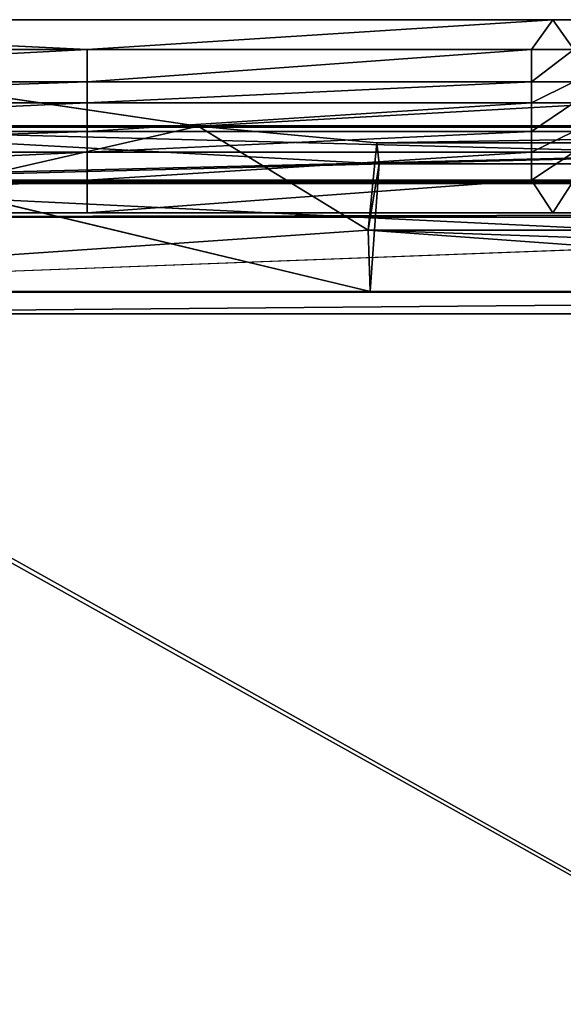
# Model space of a CAD drawing. Extents: x 0 to 35.8, y 0 to 26.7.
# Tile 119 of 227: x 7.4 to 14.8, y 13.4 to 26.7. Entities that reach past the tile are written whole.
import ezdxf

# ---------------------------------------------------------------- set-up
doc = ezdxf.new("R2010")
doc.units = 0
doc.header["$MEASUREMENT"] = 0
doc.layers.get('0').update_dxf_attribs({"color": 13, "linetype": 'CONTINUOUS'})
doc.layers.add('HDS8645C_-_BODY', color=252, linetype='CONTINUOUS')
doc.layers.add('HDS8645C_-_CERAMIC_TOP', color=29, linetype='CONTINUOUS')

# ---------------------------------------------------------------- blocks, each defined once
blk = doc.blocks.new('HIS8055U_TRADECAD_DXF')
at = {"layer": 'HDS8645C_-_BODY', "color": 0}
for p, q in [((-3.29085, 13.3707, 17.53955), (-17.90215, 13.3707, 15.51895)), ((-17.90215, 13.3707, 15.51895), (17.88175, 13.3707, 15.51895)), ((-17.90215, 13.3707, 17.53955), (-9.60695, 12.9644, 17.53955)), ((-8.10155, 11.9261, 15.51895), (-17.90215, 13.3707, 15.51895)), ((-17.90215, 13.3707, 17.53955), (-9.60695, 12.9644, 17.53955)), ((-17.90215, 13.3707, 17.53955), (-3.29085, 13.3707, 17.53955)), ((-17.90215, 13.3707, 15.51895), (17.88175, 13.3707, 15.51895)), ((-8.10155, 11.9261, 15.51895), (-17.90215, 13.3707, 15.51895)), ((-3.29085, 13.3707, 17.53955), (-17.90215, 13.3707, 15.51895)), ((-17.90215, 13.3707, 17.53955), (-3.29085, 13.3707, 17.53955)), ((-3.57775, 12.9644, 17.53955), (-3.29085, 13.3707, 17.53955)), ((-3.57775, 12.9644, 17.53955), (-3.29085, 13.3707, 17.53955)), ((3.28595, 13.3707, 17.53955), (-3.29085, 13.3707, 17.53955)), ((-3.29085, 13.3707, 17.53955), (-3.00385, 12.9644, 17.53955)), ((-3.29085, 13.3707, 17.53955), (-3.00385, 12.9644, 17.53955)), ((3.28595, 13.3707, 17.53955), (-3.29085, 13.3707, 17.53955)), ((-9.60695, 12.9644, 17.53955), (-17.90215, 12.9644, 17.53955)), ((-9.60695, 12.9644, 17.53955), (-17.90215, 12.9644, 17.53955)), ((-3.57775, 12.9644, 16.84645), (-9.60695, 12.9644, 16.84645)), ((-9.60695, 12.9644, 16.84645), (-3.57775, 12.9644, 17.02865)), ((-9.60695, 12.9644, 17.53955), (-3.57775, 12.9644, 17.53955)), ((-9.60695, 12.9644, 16.84645), (-3.57775, 12.9644, 17.02865)), ((-9.60695, 12.9644, 16.84645), (-9.60695, 12.9644, 17.53955)), ((-9.60695, 12.5251, 16.84665), (-9.60695, 12.9644, 16.84645)), ((-3.57775, 12.9644, 16.84645), (-9.60695, 12.9644, 16.84645)), ((-9.60695, 12.9644, 17.53955), (-3.57775, 12.9644, 17.53955)), ((-9.60695, 12.9644, 16.84645), (-9.60695, 12.9644, 17.53955)), ((-9.60695, 12.5251, 16.84665), (-9.60695, 12.9644, 16.84645)), ((-9.60695, 12.5251, 17.53945), (-9.60695, 12.9644, 17.53955)), ((-9.60695, 12.5251, 17.53945), (-9.60695, 12.9644, 17.53955)), ((-3.57775, 12.9644, 16.84645), (-3.57775, 12.9644, 17.02865)), ((-3.57775, 12.9644, 17.02865), (-3.57775, 12.5251, 17.53945)), ((-3.57775, 12.5251, 16.84665), (-3.57775, 12.9644, 16.84645)), ((-3.57775, 12.9644, 17.53955), (-3.57775, 12.5251, 17.53945)), ((-3.57775, 12.9644, 17.02865), (-3.57775, 12.5251, 17.53945)), ((-3.57775, 12.9644, 17.02865), (-3.57775, 12.9644, 17.53955)), ((-3.57775, 12.9644, 16.84645), (-3.57775, 12.9644, 17.02865)), ((-3.57775, 12.9644, 17.02865), (-3.57775, 12.9644, 17.53955)), ((-3.57775, 12.5251, 16.84665), (-3.57775, 12.9644, 16.84645)), ((-3.00385, 12.9644, 17.53955), (-3.57775, 12.9644, 17.53955)), ((-3.57775, 12.9644, 17.53955), (-3.57775, 12.5251, 17.53945)), ((-3.00385, 12.9644, 17.53955), (-3.57775, 12.9644, 17.53955)), ((-17.90215, 12.5251, 17.53945), (-9.60695, 12.5251, 17.53945)), ((-17.90215, 12.5251, 17.53945), (-9.60695, 12.5251, 17.53945)), ((-3.57775, 12.5251, 16.84665), (-9.60695, 12.5251, 16.84665)), ((-9.60695, 12.2422, 17.53945), (-9.60695, 12.5251, 17.53945)), ((-9.60695, 12.5251, 17.53945), (-3.57775, 12.5251, 17.53945)), ((-9.60695, 12.2422, 17.53945), (-9.60695, 12.5251, 17.53945)), ((-9.60695, 12.5251, 16.84665), (-9.60695, 12.5251, 17.53945)), ((-9.60695, 12.5251, 17.53945), (-3.57775, 12.5251, 17.53945)), ((-9.60695, 12.5251, 16.84665), (-9.60695, 12.5251, 17.53945)), ((-3.57775, 12.5251, 16.84665), (-9.60695, 12.5251, 16.84665)), ((-3.57775, 12.5251, 17.53945), (-3.57775, 12.5251, 16.84665)), ((-3.57775, 12.2422, 17.53945), (-3.57775, 12.5251, 17.53945)), ((-3.57775, 12.5251, 17.53945), (-3.00385, 12.5251, 17.53945)), ((-3.57775, 12.5251, 17.53945), (-3.00385, 12.5251, 17.53945)), ((-3.57775, 12.2422, 17.53945), (-3.57775, 12.5251, 17.53945)), ((-3.57775, 12.5251, 17.53945), (-3.57775, 12.5251, 16.84665)), ((-17.90215, 12.2422, 17.53945), (-9.60695, 12.2422, 17.53945)), ((-17.90215, 12.2422, 17.53945), (-9.60695, 12.2422, 17.53945)), ((-9.60695, 12.2422, 17.53945), (-3.57775, 12.2422, 17.53945)), ((-3.57775, 12.2422, 16.84675), (-9.60695, 12.2422, 16.84675)), ((-9.60695, 12.2422, 16.84675), (-9.60695, 12.2422, 17.53945)), ((-9.60695, 12.2422, 17.53945), (-9.60695, 11.8543, 17.53945)), ((-9.60695, 12.2422, 16.84675), (-9.60695, 12.2422, 17.53945)), ((-9.60695, 12.2422, 16.84675), (-9.60695, 11.8543, 16.84695)), ((-9.60695, 12.2422, 17.53945), (-9.60695, 11.8543, 17.53945)), ((-9.60695, 12.2422, 17.53945), (-3.57775, 12.2422, 17.53945)), ((-9.60695, 12.2422, 16.84675), (-9.60695, 11.8543, 16.84695)), ((-3.57775, 12.2422, 16.84675), (-9.60695, 12.2422, 16.84675)), ((-3.57775, 12.2422, 17.53945), (-3.57775, 12.2422, 16.84675)), ((-3.00385, 12.2422, 17.53945), (-3.57775, 12.2422, 17.53945)), ((-3.57775, 11.8543, 17.53945), (-3.57775, 12.2422, 17.53945)), ((-3.00385, 12.2422, 17.53945), (-3.57775, 12.2422, 17.53945)), ((-3.57775, 12.2422, 16.84675), (-3.57775, 11.8543, 16.84695)), ((-3.57775, 12.2422, 17.53945), (-3.57775, 12.2422, 16.84675)), ((-3.57775, 11.8543, 17.53945), (-3.57775, 12.2422, 17.53945)), ((-3.57775, 12.2422, 16.84675), (-3.57775, 11.8543, 16.84695)), ((-8.10155, 11.9261, 15.51895), (-17.90215, 9.6789, 15.52855)), ((-8.10155, 11.9261, 15.51895), (-17.90215, 9.6789, 15.52855)), ((-15.36555, 11.9291, 7.93335), (14.32895, 11.9291, 7.93335)), ((14.32895, 11.9291, -8.00395), (-15.36555, 11.9291, -8.00395)), ((-15.36555, 11.9291, 7.93335), (14.32895, 11.9291, 7.93335)), ((14.32895, 11.9291, -8.00395), (-15.36555, 11.9291, -8.00395)), ((14.07565, 11.9094, 11.80015), (-15.19145, 11.9094, 11.80015)), ((14.07565, 11.9094, 11.80015), (-15.19145, 11.9094, 11.80015)), ((14.18745, 11.9291, 13.76755), (-15.13505, 11.9291, 13.76755)), ((-5.64515, 11.4113, 14.09325), (-15.13505, 11.9291, 13.76755)), ((14.18745, 11.9291, 13.76755), (-15.13505, 11.9291, 13.76755)), ((-15.13505, 11.9291, 13.76755), (-5.76835, 9.6789, 14.17565)), ((-15.13505, 11.9291, 13.76755), (-5.76835, 9.6789, 14.17565)), ((-5.64515, 11.4113, 14.09325), (-15.13505, 11.9291, 13.76755)), ((-5.79555, 10.5126, 15.50145), (-8.10155, 11.9261, 15.51895)), ((8.11395, 11.9261, 15.51895), (-8.10155, 11.9261, 15.51895)), ((-8.10155, 11.9261, 15.51895), (-5.67665, 11.6975, 15.08885)), ((8.11395, 11.9261, 15.51895), (-8.10155, 11.9261, 15.51895)), ((-8.10155, 11.9261, 15.51895), (-5.67665, 11.6975, 15.08885)), ((-5.79555, 10.5126, 15.50145), (-8.10155, 11.9261, 15.51895)), ((-9.60695, 11.8543, 17.53945), (-17.90215, 11.8543, 17.53945)), ((-9.60695, 11.8543, 17.53945), (-17.90215, 11.8543, 17.53945)), ((-9.60695, 11.8543, 17.53945), (-9.60695, 11.5721, 17.53935)), ((-9.60695, 11.8543, 16.84695), (-9.60695, 11.8543, 17.53945)), ((-3.57775, 11.8543, 17.53945), (-9.60695, 11.8543, 17.53945)), ((-9.60695, 11.8543, 16.84695), (-9.60695, 11.8543, 17.53945)), ((-9.60695, 11.8543, 16.84695), (-3.57775, 11.8543, 16.84695)), ((-9.60695, 11.8543, 17.53945), (-9.60695, 11.5721, 17.53935)), ((-3.57775, 11.8543, 17.53945), (-9.60695, 11.8543, 17.53945)), ((-9.60695, 11.8543, 16.84695), (-3.57775, 11.8543, 16.84695)), ((-3.57775, 11.5721, 17.53935), (-3.57775, 11.8543, 17.53945)), ((-3.57775, 11.8543, 17.53945), (-3.00385, 11.8543, 17.53945)), ((-3.57775, 11.8543, 17.53945), (-3.00385, 11.8543, 17.53945)), ((-3.57775, 11.8543, 16.84695), (-3.57775, 11.8543, 17.53945)), ((-3.57775, 11.5721, 17.53935), (-3.57775, 11.8543, 17.53945)), ((-3.57775, 11.8543, 16.84695), (-3.57775, 11.8543, 17.53945)), ((-5.79555, 10.5126, 15.50145), (-5.67665, 11.6975, 15.08885)), ((-5.79555, 10.5126, 15.50145), (-5.67665, 11.6975, 15.08885)), ((-5.67665, 11.6975, 15.08885), (5.75395, 11.6975, 15.08885)), ((-5.67665, 11.6975, 15.08885), (5.75395, 11.6975, 15.08885)), ((-5.67665, 11.6975, 15.08885), (-5.64515, 11.4113, 14.09325)), ((-5.67665, 11.6975, 15.08885), (-5.64515, 11.4113, 14.09325)), ((-17.90215, 11.5721, 17.53935), (-9.60695, 11.5721, 17.53935)), ((-17.90215, 11.5721, 17.53935), (-9.60695, 11.5721, 17.53935)), ((-9.60695, 11.5721, 17.53935), (-9.60695, 11.1933, 17.53935)), ((-9.60695, 11.1933, 16.84725), (-9.60695, 11.5721, 16.84705)), ((-9.60695, 11.5721, 16.84705), (-3.57775, 11.5721, 16.84705)), ((-9.60695, 11.5721, 17.53935), (-3.57775, 11.5721, 17.53935)), ((-9.60695, 11.5721, 16.84705), (-3.57775, 11.5721, 16.84705)), ((-9.60695, 11.5721, 16.84705), (-9.60695, 11.5721, 17.53935)), ((-9.60695, 11.5721, 17.53935), (-3.57775, 11.5721, 17.53935)), ((-9.60695, 11.5721, 16.84705), (-9.60695, 11.5721, 17.53935)), ((-9.60695, 11.1933, 16.84725), (-9.60695, 11.5721, 16.84705)), ((-9.60695, 11.5721, 17.53935), (-9.60695, 11.1933, 17.53935)), ((-3.57775, 11.5721, 16.84705), (-3.57775, 11.5721, 17.53935)), ((-3.57775, 11.5721, 17.53935), (-3.57775, 11.1933, 17.53935)), ((-3.57775, 11.1933, 16.84725), (-3.57775, 11.5721, 16.84705)), ((-3.57775, 11.5721, 17.53935), (-3.57775, 11.1933, 17.53935)), ((-3.57775, 11.5721, 17.53935), (-3.00385, 11.5721, 17.53935)), ((-3.57775, 11.5721, 17.53935), (-3.00385, 11.5721, 17.53935)), ((-3.57775, 11.1933, 16.84725), (-3.57775, 11.5721, 16.84705)), ((-3.57775, 11.5721, 16.84705), (-3.57775, 11.5721, 17.53935)), ((-5.64515, 11.4113, 14.09325), (-5.79555, 10.5126, 15.50145)), ((-5.64515, 11.4113, 14.09325), (-5.79555, 10.5126, 15.50145)), ((-5.76835, 9.6789, 14.17565), (-5.64515, 11.4113, 14.09325)), ((-5.76835, 9.6789, 14.17565), (-5.64515, 11.4113, 14.09325)), ((5.72245, 11.4113, 14.09325), (-5.64515, 11.4113, 14.09325)), ((5.72245, 11.4113, 14.09325), (-5.64515, 11.4113, 14.09325)), ((-9.60695, 11.1933, 17.53935), (-17.90215, 11.1933, 17.53935)), ((-9.60695, 11.1933, 17.53935), (-17.90215, 11.1933, 17.53935)), ((-15.64595, 11.1824, 10.09865), (14.61075, 11.1824, 10.09865)), ((-15.64595, 11.1824, 10.09865), (14.61075, 11.1824, 10.09865)), ((-15.36555, 11.1604, 8.52215), (14.61075, 11.1604, 8.52215)), ((-15.36555, 11.1604, 8.52215), (14.61075, 11.1604, 8.52215)), ((14.32895, 11.1448, -13.32985), (-15.36555, 11.1448, -13.32985)), ((-15.36555, 11.1448, -8.72445), (14.32895, 11.1448, -8.72445)), ((-15.36555, 11.1448, -8.72445), (14.32895, 11.1448, -8.72445)), ((14.32895, 11.1448, -13.32985), (-15.36555, 11.1448, -13.32985)), ((-9.60695, 10.7495, 17.53935), (-9.60695, 11.1933, 17.53935)), ((-9.60695, 11.1933, 17.53935), (-3.57775, 11.1933, 17.53935)), ((-3.57775, 11.1933, 16.84725), (-9.60695, 11.1933, 16.84725)), ((-9.60695, 10.7495, 17.53935), (-9.60695, 11.1933, 17.53935)), ((-9.60695, 11.1933, 17.53935), (-3.57775, 11.1933, 17.53935)), ((-9.60695, 11.1933, 17.53935), (-9.60695, 11.1933, 16.84725)), ((-3.57775, 11.1933, 16.84725), (-9.60695, 11.1933, 16.84725)), ((-9.60695, 11.1933, 17.53935), (-9.60695, 11.1933, 16.84725)), ((-3.57775, 11.1933, 17.53935), (-3.57775, 11.1933, 16.84725)), ((-3.57775, 11.1933, 17.53935), (-3.29085, 10.7495, 17.53935)), ((-3.57775, 11.1933, 17.53935), (-3.29085, 10.7495, 17.53935)), ((-3.57775, 11.1933, 17.53935), (-3.00385, 11.1933, 17.53935)), ((-3.57775, 11.1933, 17.53935), (-3.00385, 11.1933, 17.53935)), ((-3.57775, 11.1933, 17.53935), (-3.57775, 11.1933, 16.84725)), ((-3.00385, 11.1933, 17.53935), (-3.29085, 10.7495, 17.53935)), ((-3.00385, 11.1933, 17.53935), (-3.29085, 10.7495, 17.53935)), ((17.88175, 10.7495, 17.08515), (-17.90215, 10.7495, 17.08515)), ((-17.90215, 10.7495, 17.08515), (-3.29085, 10.7495, 17.53935)), ((-17.90215, 10.7495, 17.08515), (-3.29085, 10.7495, 17.53935)), ((-17.90215, 10.7495, 17.08515), (-9.60695, 10.7495, 17.53935)), ((17.88175, 10.7495, 17.08515), (-17.90215, 10.7495, 17.08515)), ((-9.60695, 10.7495, 17.53935), (-17.90215, 10.7495, 17.53935)), ((-17.90215, 10.7495, 17.08515), (-9.60695, 10.7495, 17.53935)), ((-9.60695, 10.7495, 17.53935), (-17.90215, 10.7495, 17.53935)), ((-9.60695, 10.7495, 17.53935), (-3.29085, 10.7495, 17.53935)), ((-9.60695, 10.7495, 17.53935), (-3.29085, 10.7495, 17.53935)), ((-3.29085, 10.7495, 17.53935), (3.28595, 10.7495, 17.53935)), ((-3.29085, 10.7495, 17.53935), (3.28595, 10.7495, 17.53935)), ((-5.79555, 10.5126, 15.50145), (-17.90215, 9.6789, 15.52855)), ((-5.79555, 10.5126, 15.50145), (-17.90215, 9.6789, 15.52855)), ((5.80565, 10.5126, 15.50145), (-5.79555, 10.5126, 15.50145)), ((5.80565, 10.5126, 15.50145), (-5.79555, 10.5126, 15.50145)), ((-5.76835, 9.6789, 14.17565), (-5.79555, 10.5126, 15.50145)), ((-5.76835, 9.6789, 14.17565), (-5.79555, 10.5126, 15.50145)), ((-0.02095, 10.3558, 15.52525), (-17.90215, 9.6789, 15.52855)), ((-0.02095, 9.6789, 15.52855), (-17.90215, 9.6789, 15.52855)), ((-0.02095, 9.6789, 15.52855), (-17.90215, 9.6789, 15.52855)), ((-17.90215, 9.6789, 15.52855), (17.88175, 9.6789, 15.52855)), ((-17.22295, 9.6789, -13.78865), (17.28565, 9.6789, -13.78865)), ((-17.22295, 9.6789, -13.78865), (17.28565, 9.6789, -13.78865)), ((17.28565, 9.6713, -14.33995), (-17.22295, 9.6713, -14.33995)), ((17.28565, 9.6713, -14.33995), (-17.22295, 9.6713, -14.33995)), ((17.28565, 9.6713, -14.33995), (-17.22295, 9.6713, -14.33995)), ((-15.72925, 9.6789, 14.16325), (-5.76835, 9.6789, 14.17565)), ((-15.72925, 9.6789, 14.16325), (-5.76835, 9.6789, 14.17565)), ((-15.64595, 9.6789, -13.32985), (14.86185, 9.6789, -13.32985)), ((-15.64595, 9.6789, -13.32985), (14.86185, 9.6789, -13.32985)), ((-0.02095, 9.6789, 15.52855), (-5.76835, 9.6789, 14.17565)), ((-5.76835, 9.6789, 14.17565), (-0.02095, 9.6789, 14.29335)), ((-0.02095, 9.6789, 15.52855), (-5.76835, 9.6789, 14.17565)), ((5.72645, 9.6789, 14.17565), (-5.76835, 9.6789, 14.17565)), ((16.64532, 9.37696, -14.65245), (-16.56002, 9.37696, -14.65245)), ((16.64532, 9.37696, -14.65245), (-16.56002, 9.37696, -14.65245))]:
    blk.add_line(p, q, dxfattribs=at)
at = {"layer": 'HDS8645C_-_CERAMIC_TOP', "color": 0}
for p, q in [((17.83165, 10.6876, 17.08515), (-17.76255, 10.6876, 17.08515)), ((-17.76255, 10.6876, 17.27015), (17.83165, 10.6876, 17.27015)), ((-17.76255, 10.6876, 17.27015), (17.83165, 10.6876, 17.27015)), ((17.83165, 10.6876, 17.08515), (-17.76255, 10.6876, 17.08515))]:
    blk.add_line(p, q, dxfattribs=at)
at = {"color": 0}
mesh = blk.add_polyface(dxfattribs=at)
corners = [(17.28565, -9.6021, -14.33995), (-17.22295, 9.6713, -14.33995), (-17.22295, -9.6021, -14.33995), (17.28565, 9.6713, -14.33995)]
mesh.append_faces([[corners[k] for k in face] for face in [(0, 1, 2), (1, 0, 3)]], dxfattribs={"vtx0": -1, "color": 0})
at = {"layer": 'HDS8645C_-_BODY', "color": 0}
mesh = blk.add_polyface(dxfattribs=at)
corners = [(3.28595, 13.3707, 17.53955), (-17.90215, 13.3707, 15.51895), (17.88175, 13.3707, 15.51895), (-3.29085, 13.3707, 17.53955)]
mesh.append_faces([[corners[k] for k in face] for face in [(0, 1, 2), (1, 0, 3)]], dxfattribs={"vtx0": -1, "color": 0})
mesh = blk.add_polyface(dxfattribs=at)
corners = [(-9.60695, 12.9644, 17.53955), (-17.90215, 12.9644, 17.53955), (-17.90215, 13.3707, 17.53955)]
mesh.append_faces([[corners[k] for k in face] for face in [(0, 1, 2)]], dxfattribs={"color": 0})
mesh = blk.add_polyface(dxfattribs=at)
corners = [(-8.10155, 11.9261, 15.51895), (-17.90215, 13.3707, 15.51895), (-17.90215, 9.6789, 15.52855)]
mesh.append_faces([[corners[k] for k in face] for face in [(0, 1, 2)]], dxfattribs={"color": 0})
mesh = blk.add_polyface(dxfattribs=at)
corners = [(-3.29085, 13.3707, 17.53955), (-9.60695, 12.9644, 17.53955), (-17.90215, 13.3707, 17.53955), (-3.57775, 12.9644, 17.53955)]
mesh.append_faces([[corners[k] for k in face] for face in [(0, 1, 2), (1, 0, 3)]], dxfattribs={"vtx0": -1, "color": 0})
mesh = blk.add_polyface(dxfattribs=at)
corners = [(-8.10155, 11.9261, 15.51895), (17.88175, 13.3707, 15.51895), (-17.90215, 13.3707, 15.51895), (8.11395, 11.9261, 15.51895)]
mesh.append_faces([[corners[k] for k in face] for face in [(0, 1, 2), (1, 0, 3)]], dxfattribs={"vtx0": -1, "color": 0})
mesh = blk.add_polyface(dxfattribs=at)
corners = [(-17.90215, 13.3707, 17.53955), (-17.90215, 13.3707, 15.51895), (-3.29085, 13.3707, 17.53955)]
mesh.append_faces([[corners[k] for k in face] for face in [(0, 1, 2)]], dxfattribs={"color": 0})
mesh = blk.add_polyface(dxfattribs=at)
corners = [(-3.00385, 12.9644, 17.53955), (-3.57775, 12.9644, 17.53955), (-3.29085, 13.3707, 17.53955)]
mesh.append_faces([[corners[k] for k in face] for face in [(0, 1, 2)]], dxfattribs={"color": 0})
mesh = blk.add_polyface(dxfattribs=at)
corners = [(3.28595, 13.3707, 17.53955), (-3.00385, 12.9644, 17.53955), (-3.29085, 13.3707, 17.53955), (2.97155, 12.9644, 17.53955)]
mesh.append_faces([[corners[k] for k in face] for face in [(0, 1, 2), (1, 0, 3)]], dxfattribs={"vtx0": -1, "color": 0})
mesh = blk.add_polyface(dxfattribs=at)
corners = [(-9.60695, 12.9644, 17.53955), (-17.90215, 12.5251, 17.53945), (-17.90215, 12.9644, 17.53955), (-9.60695, 12.5251, 17.53945)]
mesh.append_faces([[corners[k] for k in face] for face in [(0, 1, 2), (1, 0, 3)]], dxfattribs={"vtx0": -1, "color": 0})
mesh = blk.add_polyface(dxfattribs=at)
corners = [(-3.57775, 12.9644, 17.02865), (-3.57775, 12.9644, 16.84645), (-9.60695, 12.9644, 16.84645)]
mesh.append_faces([[corners[k] for k in face] for face in [(0, 1, 2)]], dxfattribs={"color": 0})
mesh = blk.add_polyface(dxfattribs=at)
corners = [(-9.60695, 12.9644, 17.53955), (-3.57775, 12.9644, 17.02865), (-9.60695, 12.9644, 16.84645), (-3.57775, 12.9644, 17.53955)]
mesh.append_faces([[corners[k] for k in face] for face in [(0, 1, 2), (1, 0, 3)]], dxfattribs={"vtx0": -1, "color": 0})
mesh = blk.add_polyface(dxfattribs=at)
corners = [(-3.57775, 12.9644, 16.84645), (-9.60695, 12.5251, 16.84665), (-9.60695, 12.9644, 16.84645), (-3.57775, 12.5251, 16.84665)]
mesh.append_faces([[corners[k] for k in face] for face in [(0, 1, 2), (1, 0, 3)]], dxfattribs={"vtx0": -1, "color": 0})
mesh = blk.add_polyface(dxfattribs=at)
corners = [(-9.60695, 12.9644, 17.53955), (-9.60695, 12.5251, 16.84665), (-9.60695, 12.5251, 17.53945), (-9.60695, 12.9644, 16.84645)]
mesh.append_faces([[corners[k] for k in face] for face in [(0, 1, 2), (1, 0, 3)]], dxfattribs={"vtx0": -1, "color": 0})
mesh = blk.add_polyface(dxfattribs=at)
corners = [(-3.57775, 12.9644, 16.84645), (-3.57775, 12.5251, 17.53945), (-3.57775, 12.5251, 16.84665), (-3.57775, 12.9644, 17.02865)]
mesh.append_faces([[corners[k] for k in face] for face in [(0, 1, 2), (1, 0, 3)]], dxfattribs={"vtx0": -1, "color": 0})
mesh = blk.add_polyface(dxfattribs=at)
corners = [(-3.57775, 12.9644, 17.53955), (-3.57775, 12.5251, 17.53945), (-3.57775, 12.9644, 17.02865)]
mesh.append_faces([[corners[k] for k in face] for face in [(0, 1, 2)]], dxfattribs={"color": 0})
mesh = blk.add_polyface(dxfattribs=at)
corners = [(-3.00385, 12.9644, 17.53955), (-3.57775, 12.5251, 17.53945), (-3.57775, 12.9644, 17.53955), (-3.00385, 12.5251, 17.53945)]
mesh.append_faces([[corners[k] for k in face] for face in [(0, 1, 2), (1, 0, 3)]], dxfattribs={"vtx0": -1, "color": 0})
mesh = blk.add_polyface(dxfattribs=at)
corners = [(-9.60695, 12.5251, 17.53945), (-17.90215, 12.2422, 17.53945), (-17.90215, 12.5251, 17.53945), (-9.60695, 12.2422, 17.53945)]
mesh.append_faces([[corners[k] for k in face] for face in [(0, 1, 2), (1, 0, 3)]], dxfattribs={"vtx0": -1, "color": 0})
mesh = blk.add_polyface(dxfattribs=at)
corners = [(-3.57775, 12.5251, 17.53945), (-9.60695, 12.2422, 17.53945), (-9.60695, 12.5251, 17.53945), (-3.57775, 12.2422, 17.53945)]
mesh.append_faces([[corners[k] for k in face] for face in [(0, 1, 2), (1, 0, 3)]], dxfattribs={"vtx0": -1, "color": 0})
mesh = blk.add_polyface(dxfattribs=at)
corners = [(-3.57775, 12.5251, 17.53945), (-9.60695, 12.5251, 16.84665), (-3.57775, 12.5251, 16.84665), (-9.60695, 12.5251, 17.53945)]
mesh.append_faces([[corners[k] for k in face] for face in [(0, 1, 2), (1, 0, 3)]], dxfattribs={"vtx0": -1, "color": 0})
mesh = blk.add_polyface(dxfattribs=at)
corners = [(-3.00385, 12.5251, 17.53945), (-3.57775, 12.2422, 17.53945), (-3.57775, 12.5251, 17.53945), (-3.00385, 12.2422, 17.53945)]
mesh.append_faces([[corners[k] for k in face] for face in [(0, 1, 2), (1, 0, 3)]], dxfattribs={"vtx0": -1, "color": 0})
mesh = blk.add_polyface(dxfattribs=at)
corners = [(-9.60695, 12.2422, 17.53945), (-17.90215, 11.8543, 17.53945), (-17.90215, 12.2422, 17.53945), (-9.60695, 11.8543, 17.53945)]
mesh.append_faces([[corners[k] for k in face] for face in [(0, 1, 2), (1, 0, 3)]], dxfattribs={"vtx0": -1, "color": 0})
mesh = blk.add_polyface(dxfattribs=at)
corners = [(-9.60695, 12.2422, 17.53945), (-3.57775, 12.2422, 16.84675), (-9.60695, 12.2422, 16.84675), (-3.57775, 12.2422, 17.53945)]
mesh.append_faces([[corners[k] for k in face] for face in [(0, 1, 2), (1, 0, 3)]], dxfattribs={"vtx0": -1, "color": 0})
mesh = blk.add_polyface(dxfattribs=at)
corners = [(-9.60695, 12.2422, 17.53945), (-9.60695, 11.8543, 16.84695), (-9.60695, 11.8543, 17.53945), (-9.60695, 12.2422, 16.84675)]
mesh.append_faces([[corners[k] for k in face] for face in [(0, 1, 2), (1, 0, 3)]], dxfattribs={"vtx0": -1, "color": 0})
mesh = blk.add_polyface(dxfattribs=at)
corners = [(-3.57775, 12.2422, 16.84675), (-9.60695, 11.8543, 16.84695), (-9.60695, 12.2422, 16.84675), (-3.57775, 11.8543, 16.84695)]
mesh.append_faces([[corners[k] for k in face] for face in [(0, 1, 2), (1, 0, 3)]], dxfattribs={"vtx0": -1, "color": 0})
mesh = blk.add_polyface(dxfattribs=at)
corners = [(-3.00385, 12.2422, 17.53945), (-3.57775, 11.8543, 17.53945), (-3.57775, 12.2422, 17.53945), (-3.00385, 11.8543, 17.53945)]
mesh.append_faces([[corners[k] for k in face] for face in [(0, 1, 2), (1, 0, 3)]], dxfattribs={"vtx0": -1, "color": 0})
mesh = blk.add_polyface(dxfattribs=at)
corners = [(-3.57775, 12.2422, 16.84675), (-3.57775, 11.8543, 17.53945), (-3.57775, 11.8543, 16.84695), (-3.57775, 12.2422, 17.53945)]
mesh.append_faces([[corners[k] for k in face] for face in [(0, 1, 2), (1, 0, 3)]], dxfattribs={"vtx0": -1, "color": 0})
mesh = blk.add_polyface(dxfattribs=at)
corners = [(-5.79555, 10.5126, 15.50145), (-8.10155, 11.9261, 15.51895), (-17.90215, 9.6789, 15.52855)]
mesh.append_faces([[corners[k] for k in face] for face in [(0, 1, 2)]], dxfattribs={"color": 0})
mesh = blk.add_polyface(dxfattribs=at)
corners = [(-5.76835, 9.6789, 14.17565), (-15.72925, 9.6789, 14.16325), (-15.13505, 11.9291, 13.76755)]
mesh.append_faces([[corners[k] for k in face] for face in [(0, 1, 2)]], dxfattribs={"color": 0})
mesh = blk.add_polyface(dxfattribs=at)
corners = [(14.07565, 11.9094, 11.80015), (-15.64595, 11.1824, 10.09865), (14.61075, 11.1824, 10.09865), (-15.19145, 11.9094, 11.80015)]
mesh.append_faces([[corners[k] for k in face] for face in [(0, 1, 2), (1, 0, 3)]], dxfattribs={"vtx0": -1, "color": 0})
mesh = blk.add_polyface(dxfattribs=at)
corners = [(14.32895, 11.9291, 7.93335), (-15.36555, 11.1604, 8.52215), (-15.36555, 11.9291, 7.93335), (14.61075, 11.1604, 8.52215)]
mesh.append_faces([[corners[k] for k in face] for face in [(0, 1, 2), (1, 0, 3)]], dxfattribs={"vtx0": -1, "color": 0})
mesh = blk.add_polyface(dxfattribs=at)
corners = [(14.32895, 11.1448, -8.72445), (-15.36555, 11.9291, -8.00395), (-15.36555, 11.1448, -8.72445), (14.32895, 11.9291, -8.00395)]
mesh.append_faces([[corners[k] for k in face] for face in [(0, 1, 2), (1, 0, 3)]], dxfattribs={"vtx0": -1, "color": 0})
mesh = blk.add_polyface(dxfattribs=at)
corners = [(14.32895, 11.9291, 7.93335), (-15.36555, 11.9291, -8.00395), (14.32895, 11.9291, -8.00395), (-15.36555, 11.9291, 7.93335)]
mesh.append_faces([[corners[k] for k in face] for face in [(0, 1, 2), (1, 0, 3)]], dxfattribs={"vtx0": -1, "color": 0})
mesh = blk.add_polyface(dxfattribs=at)
corners = [(14.18745, 11.9291, 13.76755), (-15.19145, 11.9094, 11.80015), (14.07565, 11.9094, 11.80015), (-15.13505, 11.9291, 13.76755)]
mesh.append_faces([[corners[k] for k in face] for face in [(0, 1, 2), (1, 0, 3)]], dxfattribs={"vtx0": -1, "color": 0})
mesh = blk.add_polyface(dxfattribs=at)
corners = [(14.18745, 11.9291, 13.76755), (-5.64515, 11.4113, 14.09325), (-15.13505, 11.9291, 13.76755), (5.72245, 11.4113, 14.09325)]
mesh.append_faces([[corners[k] for k in face] for face in [(0, 1, 2), (1, 0, 3)]], dxfattribs={"vtx0": -1, "color": 0})
mesh = blk.add_polyface(dxfattribs=at)
corners = [(-5.64515, 11.4113, 14.09325), (-5.76835, 9.6789, 14.17565), (-15.13505, 11.9291, 13.76755)]
mesh.append_faces([[corners[k] for k in face] for face in [(0, 1, 2)]], dxfattribs={"color": 0})
mesh = blk.add_polyface(dxfattribs=at)
corners = [(8.11395, 11.9261, 15.51895), (-5.67665, 11.6975, 15.08885), (5.75395, 11.6975, 15.08885), (-8.10155, 11.9261, 15.51895)]
mesh.append_faces([[corners[k] for k in face] for face in [(0, 1, 2), (1, 0, 3)]], dxfattribs={"vtx0": -1, "color": 0})
mesh = blk.add_polyface(dxfattribs=at)
corners = [(-5.67665, 11.6975, 15.08885), (-8.10155, 11.9261, 15.51895), (-5.79555, 10.5126, 15.50145)]
mesh.append_faces([[corners[k] for k in face] for face in [(0, 1, 2)]], dxfattribs={"color": 0})
mesh = blk.add_polyface(dxfattribs=at)
corners = [(-9.60695, 11.8543, 17.53945), (-17.90215, 11.5721, 17.53935), (-17.90215, 11.8543, 17.53945), (-9.60695, 11.5721, 17.53935)]
mesh.append_faces([[corners[k] for k in face] for face in [(0, 1, 2), (1, 0, 3)]], dxfattribs={"vtx0": -1, "color": 0})
mesh = blk.add_polyface(dxfattribs=at)
corners = [(-3.57775, 11.8543, 17.53945), (-9.60695, 11.8543, 16.84695), (-3.57775, 11.8543, 16.84695), (-9.60695, 11.8543, 17.53945)]
mesh.append_faces([[corners[k] for k in face] for face in [(0, 1, 2), (1, 0, 3)]], dxfattribs={"vtx0": -1, "color": 0})
mesh = blk.add_polyface(dxfattribs=at)
corners = [(-3.57775, 11.8543, 17.53945), (-9.60695, 11.5721, 17.53935), (-9.60695, 11.8543, 17.53945), (-3.57775, 11.5721, 17.53935)]
mesh.append_faces([[corners[k] for k in face] for face in [(0, 1, 2), (1, 0, 3)]], dxfattribs={"vtx0": -1, "color": 0})
mesh = blk.add_polyface(dxfattribs=at)
corners = [(-3.00385, 11.8543, 17.53945), (-3.57775, 11.5721, 17.53935), (-3.57775, 11.8543, 17.53945), (-3.00385, 11.5721, 17.53935)]
mesh.append_faces([[corners[k] for k in face] for face in [(0, 1, 2), (1, 0, 3)]], dxfattribs={"vtx0": -1, "color": 0})
mesh = blk.add_polyface(dxfattribs=at)
corners = [(-5.67665, 11.6975, 15.08885), (-5.79555, 10.5126, 15.50145), (-5.64515, 11.4113, 14.09325)]
mesh.append_faces([[corners[k] for k in face] for face in [(0, 1, 2)]], dxfattribs={"color": 0})
mesh = blk.add_polyface(dxfattribs=at)
corners = [(5.75395, 11.6975, 15.08885), (-5.64515, 11.4113, 14.09325), (5.72245, 11.4113, 14.09325), (-5.67665, 11.6975, 15.08885)]
mesh.append_faces([[corners[k] for k in face] for face in [(0, 1, 2), (1, 0, 3)]], dxfattribs={"vtx0": -1, "color": 0})
mesh = blk.add_polyface(dxfattribs=at)
corners = [(-9.60695, 11.5721, 17.53935), (-17.90215, 11.1933, 17.53935), (-17.90215, 11.5721, 17.53935), (-9.60695, 11.1933, 17.53935)]
mesh.append_faces([[corners[k] for k in face] for face in [(0, 1, 2), (1, 0, 3)]], dxfattribs={"vtx0": -1, "color": 0})
mesh = blk.add_polyface(dxfattribs=at)
corners = [(-3.57775, 11.5721, 16.84705), (-9.60695, 11.1933, 16.84725), (-9.60695, 11.5721, 16.84705), (-3.57775, 11.1933, 16.84725)]
mesh.append_faces([[corners[k] for k in face] for face in [(0, 1, 2), (1, 0, 3)]], dxfattribs={"vtx0": -1, "color": 0})
mesh = blk.add_polyface(dxfattribs=at)
corners = [(-9.60695, 11.5721, 17.53935), (-3.57775, 11.5721, 16.84705), (-9.60695, 11.5721, 16.84705), (-3.57775, 11.5721, 17.53935)]
mesh.append_faces([[corners[k] for k in face] for face in [(0, 1, 2), (1, 0, 3)]], dxfattribs={"vtx0": -1, "color": 0})
mesh = blk.add_polyface(dxfattribs=at)
corners = [(-9.60695, 11.5721, 17.53935), (-9.60695, 11.1933, 16.84725), (-9.60695, 11.1933, 17.53935), (-9.60695, 11.5721, 16.84705)]
mesh.append_faces([[corners[k] for k in face] for face in [(0, 1, 2), (1, 0, 3)]], dxfattribs={"vtx0": -1, "color": 0})
mesh = blk.add_polyface(dxfattribs=at)
corners = [(-3.57775, 11.5721, 16.84705), (-3.57775, 11.1933, 17.53935), (-3.57775, 11.1933, 16.84725), (-3.57775, 11.5721, 17.53935)]
mesh.append_faces([[corners[k] for k in face] for face in [(0, 1, 2), (1, 0, 3)]], dxfattribs={"vtx0": -1, "color": 0})
mesh = blk.add_polyface(dxfattribs=at)
corners = [(-3.00385, 11.5721, 17.53935), (-3.57775, 11.1933, 17.53935), (-3.57775, 11.5721, 17.53935), (-3.00385, 11.1933, 17.53935)]
mesh.append_faces([[corners[k] for k in face] for face in [(0, 1, 2), (1, 0, 3)]], dxfattribs={"vtx0": -1, "color": 0})
mesh = blk.add_polyface(dxfattribs=at)
corners = [(-5.64515, 11.4113, 14.09325), (-5.79555, 10.5126, 15.50145), (-5.76835, 9.6789, 14.17565)]
mesh.append_faces([[corners[k] for k in face] for face in [(0, 1, 2)]], dxfattribs={"color": 0})
mesh = blk.add_polyface(dxfattribs=at)
corners = [(-9.60695, 11.1933, 17.53935), (-17.90215, 10.7495, 17.53935), (-17.90215, 11.1933, 17.53935), (-9.60695, 10.7495, 17.53935)]
mesh.append_faces([[corners[k] for k in face] for face in [(0, 1, 2), (1, 0, 3)]], dxfattribs={"vtx0": -1, "color": 0})
mesh = blk.add_polyface(dxfattribs=at)
corners = [(14.61075, 11.1824, 10.09865), (-15.36555, 11.1604, 8.52215), (14.61075, 11.1604, 8.52215), (-15.64595, 11.1824, 10.09865)]
mesh.append_faces([[corners[k] for k in face] for face in [(0, 1, 2), (1, 0, 3)]], dxfattribs={"vtx0": -1, "color": 0})
mesh = blk.add_polyface(dxfattribs=at)
corners = [(14.86185, 9.6789, -13.32985), (-15.36555, 11.1448, -13.32985), (-15.64595, 9.6789, -13.32985), (14.32895, 11.1448, -13.32985)]
mesh.append_faces([[corners[k] for k in face] for face in [(0, 1, 2), (1, 0, 3)]], dxfattribs={"vtx0": -1, "color": 0})
mesh = blk.add_polyface(dxfattribs=at)
corners = [(14.32895, 11.1448, -8.72445), (-15.36555, 11.1448, -13.32985), (14.32895, 11.1448, -13.32985), (-15.36555, 11.1448, -8.72445)]
mesh.append_faces([[corners[k] for k in face] for face in [(0, 1, 2), (1, 0, 3)]], dxfattribs={"vtx0": -1, "color": 0})
mesh = blk.add_polyface(dxfattribs=at)
corners = [(-3.57775, 11.1933, 17.53935), (-9.60695, 10.7495, 17.53935), (-9.60695, 11.1933, 17.53935), (-3.29085, 10.7495, 17.53935)]
mesh.append_faces([[corners[k] for k in face] for face in [(0, 1, 2), (1, 0, 3)]], dxfattribs={"vtx0": -1, "color": 0})
mesh = blk.add_polyface(dxfattribs=at)
corners = [(-3.57775, 11.1933, 17.53935), (-9.60695, 11.1933, 16.84725), (-3.57775, 11.1933, 16.84725), (-9.60695, 11.1933, 17.53935)]
mesh.append_faces([[corners[k] for k in face] for face in [(0, 1, 2), (1, 0, 3)]], dxfattribs={"vtx0": -1, "color": 0})
mesh = blk.add_polyface(dxfattribs=at)
corners = [(-3.00385, 11.1933, 17.53935), (-3.29085, 10.7495, 17.53935), (-3.57775, 11.1933, 17.53935)]
mesh.append_faces([[corners[k] for k in face] for face in [(0, 1, 2)]], dxfattribs={"color": 0})
mesh = blk.add_polyface(dxfattribs=at)
corners = [(-3.00385, 11.1933, 17.53935), (3.28595, 10.7495, 17.53935), (-3.29085, 10.7495, 17.53935), (2.97155, 11.1933, 17.53935)]
mesh.append_faces([[corners[k] for k in face] for face in [(0, 1, 2), (1, 0, 3)]], dxfattribs={"vtx0": -1, "color": 0})
mesh = blk.add_polyface(dxfattribs=at)
corners = [(-3.29085, 10.7495, 17.53935), (17.88175, 10.7495, 17.08515), (-17.90215, 10.7495, 17.08515), (3.28595, 10.7495, 17.53935)]
mesh.append_faces([[corners[k] for k in face] for face in [(0, 1, 2), (1, 0, 3)]], dxfattribs={"vtx0": -1, "color": 0})
mesh = blk.add_polyface(dxfattribs=at)
corners = [(-3.29085, 10.7495, 17.53935), (-17.90215, 10.7495, 17.08515), (-9.60695, 10.7495, 17.53935)]
mesh.append_faces([[corners[k] for k in face] for face in [(0, 1, 2)]], dxfattribs={"color": 0})
mesh = blk.add_polyface(dxfattribs=at)
corners = [(17.88175, 10.7495, 17.08515), (-17.76255, 10.6876, 17.08515), (-17.90215, 10.7495, 17.08515), (17.83165, 10.6876, 17.08515)]
mesh.append_faces([[corners[k] for k in face] for face in [(0, 1, 2), (1, 0, 3)]], dxfattribs={"vtx0": -1, "color": 0})
mesh = blk.add_polyface(dxfattribs=at)
corners = [(-9.60695, 10.7495, 17.53935), (-17.90215, 10.7495, 17.08515), (-17.90215, 10.7495, 17.53935)]
mesh.append_faces([[corners[k] for k in face] for face in [(0, 1, 2)]], dxfattribs={"color": 0})
mesh = blk.add_polyface(dxfattribs=at)
corners = [(17.88175, 9.6789, 15.52855), (-5.79555, 10.5126, 15.50145), (-17.90215, 9.6789, 15.52855), (5.80565, 10.5126, 15.50145)]
mesh.append_faces([[corners[k] for k in face] for face in [(0, 1, 2), (1, 0, 3)]], dxfattribs={"vtx0": -1, "color": 0})
mesh = blk.add_polyface(dxfattribs=at)
corners = [(-5.79555, 10.5126, 15.50145), (5.72645, 9.6789, 14.17565), (-5.76835, 9.6789, 14.17565), (5.80565, 10.5126, 15.50145)]
mesh.append_faces([[corners[k] for k in face] for face in [(0, 1, 2), (1, 0, 3)]], dxfattribs={"vtx0": -1, "color": 0})
mesh = blk.add_polyface(dxfattribs=at)
corners = [(-0.02095, 10.3558, 15.52525), (-17.90215, 9.6789, 15.52855), (-0.02095, 9.6789, 15.52855)]
mesh.append_faces([[corners[k] for k in face] for face in [(0, 1, 2)]], dxfattribs={"color": 0})
mesh = blk.add_polyface(dxfattribs=at)
corners = [(-5.76835, 9.6789, 14.17565), (-17.90215, 9.6789, 15.52855), (-15.72925, 9.6789, 14.16325), (-0.02095, 9.6789, 15.52855)]
mesh.append_faces([[corners[k] for k in face] for face in [(0, 1, 2), (1, 0, 3)]], dxfattribs={"vtx0": -1, "color": 0})
mesh = blk.add_polyface(dxfattribs=at)
corners = [(14.86185, 9.6789, -13.32985), (-17.22295, 9.6789, -13.78865), (17.28565, 9.6789, -13.78865), (-15.64595, 9.6789, -13.32985)]
mesh.append_faces([[corners[k] for k in face] for face in [(0, 1, 2), (1, 0, 3)]], dxfattribs={"vtx0": -1, "color": 0})
mesh = blk.add_polyface(dxfattribs=at)
corners = [(17.28565, 9.6789, -13.78865), (-17.22295, 9.6713, -14.33995), (17.28565, 9.6713, -14.33995), (-17.22295, 9.6789, -13.78865)]
mesh.append_faces([[corners[k] for k in face] for face in [(0, 1, 2), (1, 0, 3)]], dxfattribs={"vtx0": -1, "color": 0})
mesh = blk.add_polyface(dxfattribs=at)
corners = [(17.28565, 9.6713, -14.33995), (-16.56002, 9.37696, -14.65245), (16.64532, 9.37696, -14.65245), (-17.22295, 9.6713, -14.33995)]
mesh.append_faces([[corners[k] for k in face] for face in [(0, 1, 2), (1, 0, 3)]], dxfattribs={"vtx0": -1, "color": 0})
mesh = blk.add_polyface(dxfattribs=at)
corners = [(-0.02095, 9.6789, 15.52855), (-5.76835, 9.6789, 14.17565), (-0.02095, 9.6789, 14.29335)]
mesh.append_faces([[corners[k] for k in face] for face in [(0, 1, 2)]], dxfattribs={"color": 0})
mesh = blk.add_polyface(dxfattribs=at)
corners = [(16.64532, -9.23304, -14.65245), (-16.56002, 9.37696, -14.65245), (-16.56002, -9.23304, -14.65245), (16.64532, 9.37696, -14.65245)]
mesh.append_faces([[corners[k] for k in face] for face in [(0, 1, 2), (1, 0, 3)]], dxfattribs={"vtx0": -1, "color": 0})
at = {"layer": 'HDS8645C_-_CERAMIC_TOP', "color": 0}
mesh = blk.add_polyface(dxfattribs=at)
corners = [(17.83165, 10.6876, 17.27015), (-17.76255, -12.6526, 17.27015), (-17.76255, 10.6876, 17.27015), (17.83165, -12.6526, 17.27015)]
mesh.append_faces([[corners[k] for k in face] for face in [(0, 1, 2), (1, 0, 3)]], dxfattribs={"vtx0": -1, "color": 0})
mesh = blk.add_polyface(dxfattribs=at)
corners = [(17.83165, 10.6876, 17.27015), (-17.76255, 10.6876, 17.08515), (17.83165, 10.6876, 17.08515), (-17.76255, 10.6876, 17.27015)]
mesh.append_faces([[corners[k] for k in face] for face in [(0, 1, 2), (1, 0, 3)]], dxfattribs={"vtx0": -1, "color": 0})
blk = doc.blocks.new('HIS8655C_TRADECAD_DXF')
at = {"color": 0}
blk.add_blockref('HIS8055U_TRADECAD_DXF', (0, 0), dxfattribs=at)
blk = doc.blocks.new('HIS8655C_TRADECAD_DXF0')
at = {"color": 0}
blk.add_blockref('HIS8655C_TRADECAD_DXF', (0, 0), dxfattribs=at)
blk = doc.blocks.new('HIS8655C_TRADECAD_DXF1')
at = {"color": 0}
blk.add_blockref('HIS8655C_TRADECAD_DXF0', (17.90215, 13.3707, 17.53955), dxfattribs=at)

msp = doc.modelspace()

# ---------------------------------------------------------------- block references
at = {"color": 0}
msp.add_blockref('HIS8655C_TRADECAD_DXF1', (0, 0), dxfattribs=at)

doc.saveas('drawing.dxf')
